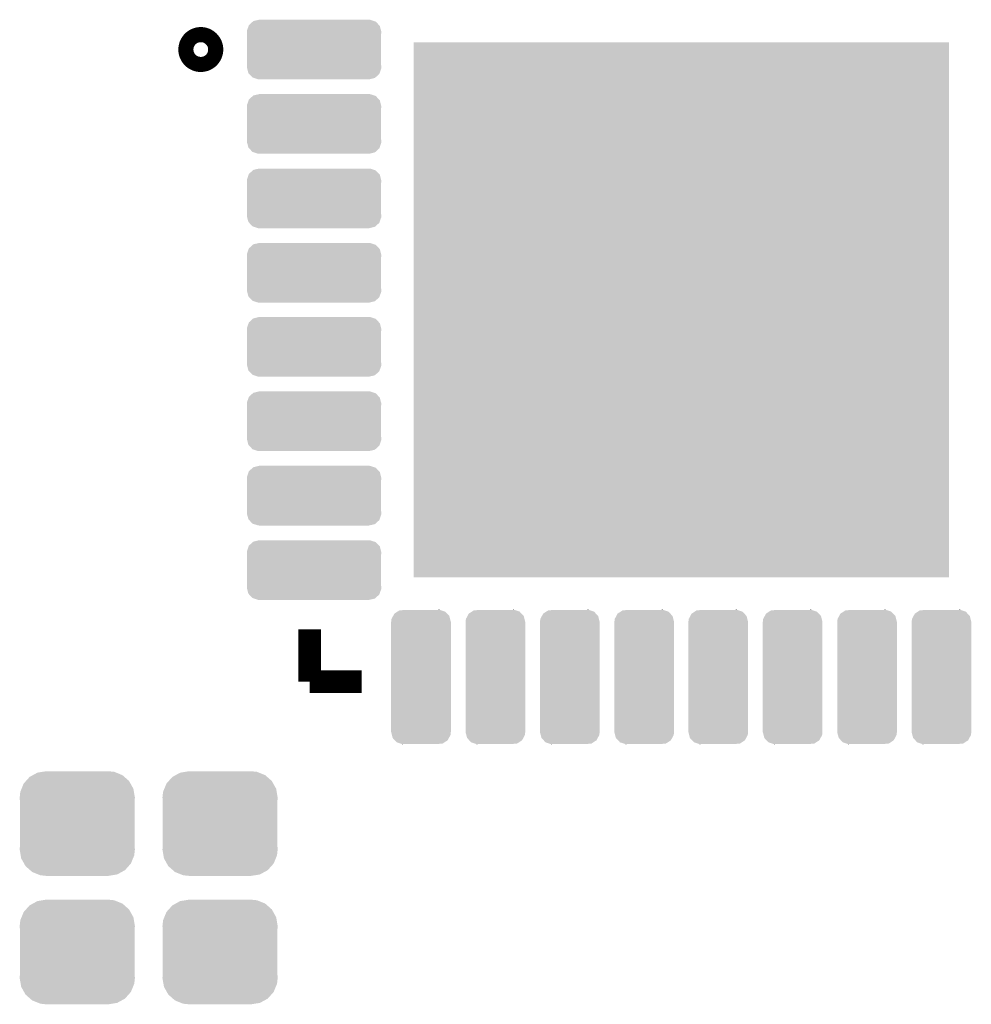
# Model space of a CAD drawing. Extents: x -1.3 to 24.2, y -3.9 to 53.4.
# Tile 28 of 57: x 7 to 13.4, y 19.4 to 26. Entities that reach past the tile are written whole.
import ezdxf

# ---------------------------------------------------------------- set-up
doc = ezdxf.new("R2010")
doc.units = 0
doc.layers.get('0').update_dxf_attribs({"linetype": 'CONTINUOUS'})
doc.layers.add('TWO-WIRE_ETH_3_CLICK_V103_GTO', color=11, linetype='CONTINUOUS')
doc.layers.add('TWO-WIRE_ETH_3_CLICK_V103_GTS', color=8, linetype='CONTINUOUS')

# ---------------------------------------------------------------- blocks, each defined once
blk = doc.blocks.new('CUSTOM_122')
for points in [[(-0.198254, 0.390464), (-0.187776, 0.4099), (0.195634, 0.390464), (0.190656, 0.4099)], [(-0.187776, 0.4099), (-0.179118, 0.425956), (0.190656, 0.4099), (0.17564, 0.425956)], [(-0.179118, 0.425956), (-0.15845, 0.439348), (0.17564, 0.425956), (0.163112, 0.439348)], [(-0.15845, 0.439348), (-0.145278, 0.447882), (0.163112, 0.439348), (0.137144, 0.447882)], [(-0.145278, 0.447882), (-0.105068, 0.45085), (0.137144, 0.447882), (0.128112, 0.45085)], [(0.105068, 0.45085), (0.124806, 0.451936), (0.128112, 0.45085), (0.124806, 0.451936)], [(-0.20066, 0.37084), (-0.198254, 0.390464), (0.20066, 0.37084), (0.195634, 0.390464)], [(-0.20066, 0.36957), (-0.20066, 0.37084), (0.20066, 0.36957), (0.20066, 0.37084)], [(-0.20066, -0.36957), (-0.20066, 0.36957), (0.20066, -0.36957), (0.20066, 0.36957)], [(-0.20066, -0.37084), (-0.20066, -0.36957), (0.20066, -0.37084), (0.20066, -0.36957)], [(-0.195634, -0.39046), (-0.20066, -0.37084), (0.198256, -0.39046), (0.20066, -0.37084)], [(-0.190658, -0.4099), (-0.195634, -0.39046), (0.187772, -0.4099), (0.198256, -0.39046)], [(-0.175644, -0.425952), (-0.190658, -0.4099), (0.179118, -0.425952), (0.187772, -0.4099)], [(-0.163116, -0.439348), (-0.175644, -0.425952), (0.158446, -0.439348), (0.179118, -0.425952)], [(-0.137156, -0.44788), (-0.163116, -0.439348), (0.14528, -0.44788), (0.158446, -0.439348)], [(-0.12812, -0.45085), (-0.137156, -0.44788), (0.105068, -0.45085), (0.14528, -0.44788)], [(-0.12481, -0.451938), (-0.12812, -0.45085), (-0.12481, -0.451938), (-0.105068, -0.45085)]]:
    blk.add_solid(points)
blk = doc.blocks.new('CUSTOM_70')
for points in [[(-0.298526, 0.325596), (-0.268438, 0.342124), (0.30335, 0.325596), (0.2622, 0.342124)], [(-0.268438, 0.342124), (-0.233628, 0.347838), (0.2622, 0.342124), (0.247972, 0.347838)], [(-0.233628, 0.347838), (-0.20955, 0.35179), (0.247972, 0.347838), (0.20955, 0.35179)], [(-0.37475, 0.234078), (-0.360486, 0.26887), (0.377262, 0.234078), (0.357822, 0.26887)], [(-0.360486, 0.26887), (-0.34504, 0.286174), (0.357822, 0.26887), (0.348152, 0.286174)], [(-0.34504, 0.286174), (-0.320744, 0.31339), (0.348152, 0.286174), (0.317222, 0.31339)], [(-0.320744, 0.31339), (-0.298526, 0.325596), (0.317222, 0.31339), (0.30335, 0.325596)], [(-0.38735, 0.17526), (-0.383124, 0.213652), (0.38735, 0.17526), (0.380766, 0.213652)], [(-0.383124, 0.213652), (-0.37475, 0.234078), (0.380766, 0.213652), (0.377262, 0.234078)], [(-0.38608, 0.154124), (-0.38735, 0.17526), (0.38608, 0.154124), (0.38735, 0.17526)], [(-0.38608, -0.154124), (-0.38608, 0.154124), (0.38608, -0.154124), (0.38608, 0.154124)], [(-0.38735, -0.17526), (-0.38608, -0.154124), (0.38735, -0.17526), (0.38608, -0.154124)], [(-0.380764, -0.213652), (-0.38735, -0.17526), (0.383124, -0.213652), (0.38735, -0.17526)], [(-0.377262, -0.234078), (-0.380764, -0.213652), (0.374748, -0.234078), (0.383124, -0.213652)], [(-0.35782, -0.26887), (-0.377262, -0.234078), (0.360486, -0.26887), (0.374748, -0.234078)], [(-0.348152, -0.286174), (-0.35782, -0.26887), (0.345038, -0.286174), (0.360486, -0.26887)], [(-0.31722, -0.31339), (-0.348152, -0.286174), (0.320744, -0.31339), (0.345038, -0.286174)], [(-0.30335, -0.325596), (-0.31722, -0.31339), (0.298524, -0.325596), (0.320744, -0.31339)], [(-0.262198, -0.342124), (-0.30335, -0.325596), (0.268438, -0.342124), (0.298524, -0.325596)], [(-0.247972, -0.347838), (-0.262198, -0.342124), (0.233626, -0.347838), (0.268438, -0.342124)], [(-0.20955, -0.35179), (-0.247972, -0.347838), (0.20955, -0.35179), (0.233626, -0.347838)]]:
    blk.add_solid(points)
blk = doc.blocks.new('CUSTOM_131')
for points in [[(-0.408784, 0.191264), (-0.370298, 0.200486), (0.40432, 0.191264), (0.376264, 0.200486)], [(-0.370298, 0.200486), (-0.36957, 0.20066), (0.376264, 0.200486), (0.36957, 0.20066)], [(-0.451844, 0.12607), (-0.440646, 0.158442), (0.450408, 0.12607), (0.442116, 0.158442)], [(-0.440646, 0.158442), (-0.43866, 0.164178), (0.442116, 0.158442), (0.436752, 0.164178)], [(-0.43866, 0.164178), (-0.412502, 0.187894), (0.436752, 0.164178), (0.414572, 0.187894)], [(-0.412502, 0.187894), (-0.408784, 0.191264), (0.414572, 0.187894), (0.40432, 0.191264)], [(-0.45212, 0.11938), (-0.451844, 0.12607), (0.45212, 0.11938), (0.450408, 0.12607)], [(-0.45085, 0.10507), (-0.45212, 0.11938), (0.45085, 0.10507), (0.45212, 0.11938)], [(-0.45085, 0.105068), (-0.45085, 0.10507), (0.45085, 0.105068), (0.45085, 0.10507)], [(-0.45085, -0.105068), (-0.45085, 0.105068), (0.45085, -0.105068), (0.45085, 0.105068)], [(-0.45212, -0.11938), (-0.450852, -0.10507), (0.45212, -0.11938), (0.45085, -0.10507)], [(-0.450406, -0.12607), (-0.45212, -0.11938), (0.451844, -0.12607), (0.45212, -0.11938)], [(-0.450852, -0.10507), (-0.45085, -0.105068), (0.45085, -0.10507), (0.45085, -0.105068)], [(-0.442116, -0.158442), (-0.450406, -0.12607), (0.440644, -0.158442), (0.451844, -0.12607)], [(-0.43675, -0.164178), (-0.442116, -0.158442), (0.43866, -0.164178), (0.440644, -0.158442)], [(-0.414572, -0.187894), (-0.43675, -0.164178), (0.4125, -0.187894), (0.43866, -0.164178)], [(-0.404318, -0.191264), (-0.414572, -0.187894), (0.408784, -0.191264), (0.4125, -0.187894)], [(-0.376264, -0.200486), (-0.404318, -0.191264), (0.370296, -0.200486), (0.408784, -0.191264)], [(-0.36957, -0.20066), (-0.376264, -0.200486), (0.36957, -0.20066), (0.370296, -0.200486)]]:
    blk.add_solid(points)
blk = doc.blocks.new('SQUARE_132')
blk.add_solid([(1.79959, 1.79959), (1.79959, -1.79959), (-1.79959, 1.79959), (-1.79959, -1.79959)])

msp = doc.modelspace()

# ---------------------------------------------------------------- linework, layer by layer
at = {"layer": 'TWO-WIRE_ETH_3_CLICK_V103_GTO', "const_width": 0.20066}
msp.add_lwpolyline([(8.14832, 25.82926, 1), (8.24992, 25.82926, 1)], format="xyb", close=True, dxfattribs=at)
at = {"layer": 'TWO-WIRE_ETH_3_CLICK_V103_GTO', "const_width": 0.1524}
for points in [[(8.93064, 21.57984), (8.93064, 21.93036)], [(8.93064, 21.57984), (9.28116, 21.57984)]]:
    msp.add_lwpolyline(points, dxfattribs=at)

# ---------------------------------------------------------------- block references
at = {"layer": 'TWO-WIRE_ETH_3_CLICK_V103_GTS'}
for name, p in [('CUSTOM_131', (8.96112, 25.82926)), ('SQUARE_132', (11.43, 24.0792)), ('CUSTOM_131', (8.96112, 25.32888)), ('CUSTOM_131', (8.96112, 24.8285)), ('CUSTOM_131', (8.96112, 24.32812)), ('CUSTOM_131', (8.96112, 23.83028)), ('CUSTOM_131', (8.96112, 23.3299)), ('CUSTOM_131', (8.96112, 22.82952)), ('CUSTOM_131', (8.96112, 22.32914)), ('CUSTOM_122', (9.67994, 21.61032)), ('CUSTOM_122', (10.18032, 21.61032)), ('CUSTOM_122', (10.6807, 21.61032)), ('CUSTOM_122', (11.18108, 21.61032)), ('CUSTOM_122', (11.67892, 21.61032)), ('CUSTOM_122', (12.1793, 21.61032)), ('CUSTOM_122', (12.67968, 21.61032)), ('CUSTOM_122', (13.18006, 21.61032)), ('CUSTOM_70', (7.36854, 20.6248)), ('CUSTOM_70', (8.32866, 20.6248)), ('CUSTOM_70', (7.36854, 19.7612)), ('CUSTOM_70', (8.32866, 19.7612))]:
    msp.add_blockref(name, p, dxfattribs=at)

doc.saveas('drawing.dxf')
